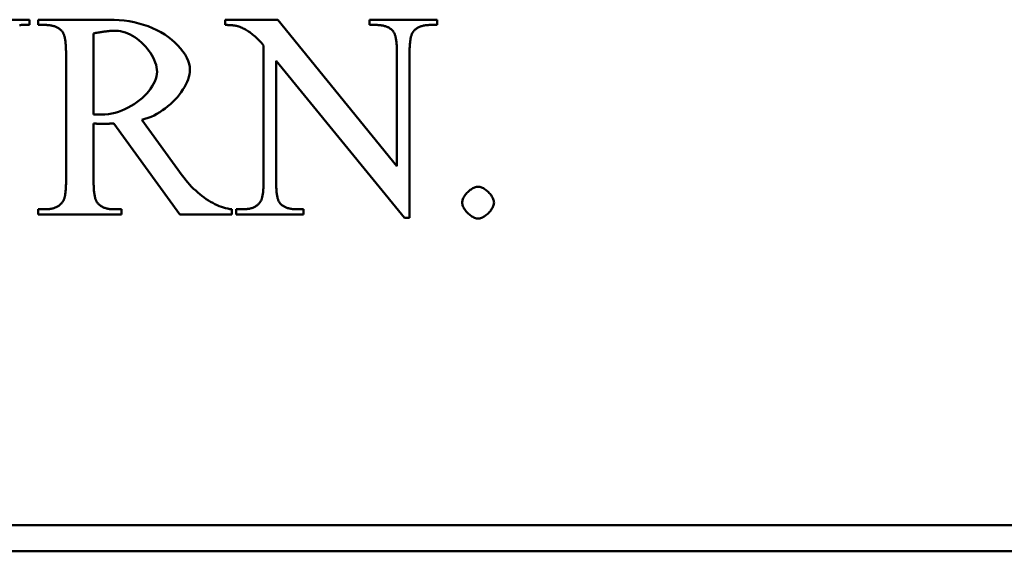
# Model space of a CAD drawing. Header units: millimetres. Extents: x 163 to 2699, y 224 to 730.
# Tile 17 of 168: x 220.82 to 228.41, y 436.52 to 440.61. Entities that reach past the tile are written whole.
import ezdxf

# ---------------------------------------------------------------- set-up
doc = ezdxf.new("R2010")
doc.units = ezdxf.units.MM
doc.layers.add('可見 (ISO)', color=7, linetype='Continuous', lineweight=50)

msp = doc.modelspace()

# ---------------------------------------------------------------- linework, layer by layer
at = {"layer": '可見 (ISO)'}
for p, q in [((220.3679, 440.6137), (220.8961, 440.6137)), ((220.8961, 440.6137), (220.8961, 440.5733)), ((220.9623, 440.6137), (221.5076, 440.6137)), ((220.9623, 440.5733), (220.9623, 440.6137)), ((222.4035, 440.5733), (222.4035, 440.6137)), ((222.4035, 440.6137), (222.8079, 440.6137)), ((222.8079, 440.6137), (223.727, 439.4875)), ((223.515, 440.6137), (224.0358, 440.6137)), ((223.515, 440.5733), (223.515, 440.6137)), ((224.0358, 440.6137), (224.0358, 440.5733)), ((220.8961, 440.5733), (220.8397, 440.5733)), ((221.0186, 440.5733), (220.9623, 440.5733)), ((223.5664, 440.5733), (223.515, 440.5733)), ((224.0358, 440.5733), (223.9831, 440.5733)), ((221.3887, 440.5083), (221.3887, 439.8846)), ((222.6988, 439.3735), (222.6988, 440.4164)), ((221.1767, 439.3797), (221.1767, 440.3478)), ((222.7956, 440.2976), (222.7956, 439.3735)), ((223.7846, 439.0892), (222.7956, 440.2976)), ((223.727, 439.4875), (223.727, 440.3539)), ((223.8238, 440.3539), (223.8238, 439.0892)), ((221.7613, 439.8441), (222.0726, 439.414)), ((221.3887, 439.8147), (221.3887, 439.3797)), ((222.053, 439.1137), (221.5444, 439.8147)), ((220.9623, 439.1542), (221.0186, 439.1542)), ((220.9623, 439.1137), (220.9623, 439.1542)), ((221.5444, 439.1542), (221.6032, 439.1542)), ((221.6032, 439.1542), (221.6032, 439.1137)), ((222.4537, 439.1542), (222.4537, 439.1137)), ((222.4868, 439.1542), (222.5383, 439.1542)), ((222.4868, 439.1137), (222.4868, 439.1542)), ((222.9549, 439.1542), (223.0076, 439.1542)), ((223.0076, 439.1542), (223.0076, 439.1137)), ((221.6032, 439.1137), (220.9623, 439.1137)), ((222.4537, 439.1137), (222.053, 439.1137)), ((223.0076, 439.1137), (222.4868, 439.1137)), ((223.8238, 439.0892), (223.7846, 439.0892)), ((203.6645, 436.7216), (259.6645, 436.7216)), ((259.6645, 436.5216), (203.6645, 436.5216))]:
    msp.add_line(p, q, dxfattribs=at)
at = {"layer": '可見 (ISO)', "flags": 128}
for points in [[(221.5076, 440.6137), (221.5473, 440.613), (221.5866, 440.6107), (221.6255, 440.6069), (221.6638, 440.6014), (221.7015, 440.5943), (221.7383, 440.5855), (221.7743, 440.5751), (221.8093, 440.563), (221.8432, 440.5493), (221.8758, 440.5341), (221.9071, 440.5174), (221.9369, 440.4994), (221.9651, 440.4801), (221.9916, 440.4595), (222.0162, 440.438), (222.0388, 440.4156), (222.0593, 440.3925), (222.0776, 440.3688), (222.0934, 440.3448), (222.1067, 440.3207), (222.1173, 440.2967), (222.125, 440.273), (222.1298, 440.2499), (222.1314, 440.2277)], [(220.8397, 440.5733), (220.8324, 440.5732), (220.8253, 440.5728), (220.8183, 440.5721)], [(221.1461, 440.5243), (221.1425, 440.5283), (221.1387, 440.5321), (221.1347, 440.5358), (221.1306, 440.5393), (221.1264, 440.5426), (221.122, 440.5457), (221.1175, 440.5487), (221.1129, 440.5515), (221.1081, 440.5542), (221.1031, 440.5566), (221.098, 440.5589), (221.0928, 440.561), (221.0874, 440.563), (221.0819, 440.5648), (221.0762, 440.5664), (221.0704, 440.5679), (221.0644, 440.5691), (221.0583, 440.5702), (221.0521, 440.5712), (221.0457, 440.5719), (221.0391, 440.5725), (221.0325, 440.573), (221.0256, 440.5732), (221.0186, 440.5733)], [(221.1767, 440.3478), (221.1767, 440.3595), (221.1765, 440.3708), (221.1763, 440.3817), (221.1759, 440.3922), (221.1754, 440.4024), (221.1748, 440.4121), (221.1741, 440.4216), (221.1733, 440.4306), (221.1724, 440.4393), (221.1714, 440.4476), (221.1703, 440.4555), (221.1691, 440.463), (221.1677, 440.4702), (221.1663, 440.477), (221.1648, 440.4834), (221.1631, 440.4894), (221.1614, 440.4951), (221.1595, 440.5004), (221.1575, 440.5053), (221.1555, 440.5098), (221.1533, 440.514), (221.151, 440.5178), (221.1486, 440.5212), (221.1461, 440.5243)], [(221.5603, 440.5292), (221.5549, 440.5291), (221.5494, 440.529), (221.5437, 440.5289), (221.5378, 440.5286), (221.5318, 440.5283), (221.5257, 440.5279), (221.5194, 440.5274), (221.5129, 440.5269), (221.5063, 440.5263), (221.4996, 440.5256), (221.4926, 440.5248), (221.4856, 440.524), (221.4783, 440.5231), (221.471, 440.5221), (221.4634, 440.521), (221.4557, 440.5199), (221.4479, 440.5187), (221.4399, 440.5175), (221.4318, 440.5161), (221.4235, 440.5147), (221.415, 440.5132), (221.4064, 440.5117), (221.3977, 440.51), (221.3887, 440.5083)], [(221.8777, 440.213), (221.8768, 440.2308), (221.8742, 440.2488), (221.87, 440.2671), (221.8642, 440.2854), (221.8569, 440.3037), (221.8483, 440.3219), (221.8384, 440.3399), (221.8273, 440.3576), (221.8151, 440.375), (221.8019, 440.3919), (221.7878, 440.4082), (221.7728, 440.4239), (221.7571, 440.4389), (221.7407, 440.4531), (221.7237, 440.4663), (221.7063, 440.4785), (221.6885, 440.4897), (221.6704, 440.4996), (221.6521, 440.5083), (221.6336, 440.5155), (221.6151, 440.5214), (221.5967, 440.5257), (221.5784, 440.5283), (221.5603, 440.5292)], [(222.5003, 440.5635), (222.4976, 440.5643), (222.4947, 440.5651), (222.4918, 440.5658), (222.4887, 440.5665), (222.4856, 440.5672), (222.4823, 440.5678), (222.4789, 440.5684), (222.4753, 440.5689), (222.4717, 440.5695), (222.468, 440.57), (222.4641, 440.5704), (222.4601, 440.5708), (222.456, 440.5712), (222.4518, 440.5716), (222.4475, 440.5719), (222.4431, 440.5722), (222.4385, 440.5725), (222.4339, 440.5727), (222.4291, 440.5729), (222.4242, 440.573), (222.4192, 440.5731), (222.414, 440.5732), (222.4088, 440.5733), (222.4035, 440.5733)], [(222.6988, 440.4164), (222.6907, 440.4259), (222.6825, 440.4352), (222.6743, 440.4441), (222.6661, 440.4527), (222.6579, 440.461), (222.6497, 440.4691), (222.6414, 440.4768), (222.6332, 440.4842), (222.6249, 440.4914), (222.6166, 440.4983), (222.6083, 440.5048), (222.6, 440.5111), (222.5917, 440.5171), (222.5834, 440.5228), (222.575, 440.5282), (222.5667, 440.5333), (222.5584, 440.5381), (222.5501, 440.5426), (222.5417, 440.5468), (222.5334, 440.5507), (222.5251, 440.5544), (222.5168, 440.5577), (222.5085, 440.5607), (222.5003, 440.5635)], [(223.6963, 440.5267), (223.6928, 440.5305), (223.6891, 440.5342), (223.6852, 440.5376), (223.6812, 440.541), (223.677, 440.5441), (223.6726, 440.5471), (223.6681, 440.5499), (223.6634, 440.5526), (223.6585, 440.5551), (223.6535, 440.5575), (223.6484, 440.5596), (223.643, 440.5617), (223.6375, 440.5635), (223.6319, 440.5652), (223.6261, 440.5668), (223.6201, 440.5681), (223.6139, 440.5693), (223.6076, 440.5704), (223.6012, 440.5713), (223.5946, 440.572), (223.5878, 440.5726), (223.5808, 440.573), (223.5737, 440.5732), (223.5664, 440.5733)], [(223.727, 440.3539), (223.7269, 440.3653), (223.7268, 440.3763), (223.7265, 440.3869), (223.7261, 440.3972), (223.7257, 440.4071), (223.7251, 440.4167), (223.7244, 440.4259), (223.7236, 440.4347), (223.7227, 440.4431), (223.7217, 440.4513), (223.7205, 440.459), (223.7193, 440.4664), (223.718, 440.4734), (223.7166, 440.4801), (223.715, 440.4863), (223.7134, 440.4923), (223.7116, 440.4979), (223.7097, 440.5031), (223.7078, 440.5079), (223.7057, 440.5124), (223.7035, 440.5165), (223.7012, 440.5203), (223.6988, 440.5237), (223.6963, 440.5267)], [(223.9831, 440.5733), (223.9752, 440.5732), (223.9676, 440.5729), (223.9601, 440.5724), (223.9528, 440.5717), (223.9457, 440.5708), (223.9388, 440.5697), (223.9321, 440.5684), (223.9256, 440.5669), (223.9193, 440.5652), (223.9132, 440.5633), (223.9073, 440.5612), (223.9016, 440.5589), (223.8961, 440.5564), (223.8908, 440.5537), (223.8856, 440.5508), (223.8807, 440.5477), (223.876, 440.5444), (223.8714, 440.5409), (223.8671, 440.5372), (223.8629, 440.5333), (223.859, 440.5292), (223.8552, 440.5249), (223.8517, 440.5204), (223.8483, 440.5157)], [(223.8483, 440.5157), (223.8463, 440.5126), (223.8444, 440.5091), (223.8426, 440.5054), (223.8408, 440.5013), (223.8392, 440.497), (223.8376, 440.4923), (223.8361, 440.4873), (223.8347, 440.4819), (223.8334, 440.4763), (223.8321, 440.4703), (223.831, 440.4641), (223.8299, 440.4575), (223.8289, 440.4506), (223.828, 440.4434), (223.8272, 440.4359), (223.8265, 440.428), (223.8259, 440.4199), (223.8253, 440.4114), (223.8249, 440.4026), (223.8245, 440.3935), (223.8242, 440.3841), (223.824, 440.3743), (223.8238, 440.3643), (223.8238, 440.3539)], [(222.1314, 440.2277), (222.1305, 440.2101), (222.1277, 440.1919), (222.1233, 440.1732), (222.1172, 440.1541), (222.1095, 440.1348), (222.1003, 440.1152), (222.0896, 440.0956), (222.0777, 440.076), (222.0644, 440.0565), (222.0499, 440.0372), (222.0343, 440.0182), (222.0176, 439.9996), (221.9999, 439.9815), (221.9813, 439.9641), (221.9619, 439.9473), (221.9417, 439.9313), (221.9208, 439.9162), (221.8993, 439.9022), (221.8772, 439.8892), (221.8547, 439.8774), (221.8317, 439.8669), (221.8085, 439.8578), (221.785, 439.8502), (221.7613, 439.8441)], [(221.45, 439.8833), (221.4765, 439.8843), (221.503, 439.8871), (221.5293, 439.8916), (221.5553, 439.8978), (221.581, 439.9055), (221.6063, 439.9147), (221.631, 439.9252), (221.6551, 439.937), (221.6785, 439.9498), (221.7011, 439.9638), (221.7227, 439.9787), (221.7434, 439.9944), (221.7629, 440.0109), (221.7812, 440.028), (221.7983, 440.0457), (221.8139, 440.0638), (221.8281, 440.0823), (221.8407, 440.101), (221.8516, 440.1199), (221.8608, 440.1388), (221.868, 440.1577), (221.8733, 440.1764), (221.8766, 440.1949), (221.8777, 440.213)], [(221.3887, 439.8846), (221.3914, 439.8846), (221.3941, 439.8846), (221.397, 439.8845), (221.3998, 439.8845), (221.4028, 439.8844), (221.4057, 439.8844), (221.4087, 439.8843), (221.4117, 439.8843), (221.4147, 439.8842), (221.4177, 439.8841), (221.4206, 439.884), (221.4235, 439.884), (221.4264, 439.8839), (221.4291, 439.8838), (221.4318, 439.8837), (221.4344, 439.8837), (221.4369, 439.8836), (221.4392, 439.8835), (221.4415, 439.8835), (221.4435, 439.8834), (221.4454, 439.8834), (221.4472, 439.8834), (221.4487, 439.8834), (221.45, 439.8833)], [(221.4537, 439.8123), (221.4518, 439.8123), (221.4497, 439.8123), (221.4474, 439.8123), (221.445, 439.8124), (221.4424, 439.8124), (221.4398, 439.8125), (221.437, 439.8126), (221.4341, 439.8126), (221.4312, 439.8127), (221.4282, 439.8128), (221.4252, 439.8129), (221.4221, 439.813), (221.4191, 439.8132), (221.416, 439.8133), (221.413, 439.8134), (221.4099, 439.8135), (221.407, 439.8137), (221.4041, 439.8138), (221.4012, 439.814), (221.3985, 439.8141), (221.3959, 439.8143), (221.3933, 439.8144), (221.391, 439.8146), (221.3887, 439.8147)], [(221.5444, 439.8147), (221.5397, 439.8145), (221.5351, 439.8143), (221.5306, 439.8141), (221.5262, 439.814), (221.5219, 439.8138), (221.5176, 439.8136), (221.5134, 439.8135), (221.5092, 439.8134), (221.5052, 439.8132), (221.5012, 439.8131), (221.4973, 439.813), (221.4935, 439.8129), (221.4898, 439.8128), (221.4861, 439.8127), (221.4825, 439.8126), (221.479, 439.8125), (221.4756, 439.8125), (221.4722, 439.8124), (221.469, 439.8124), (221.4657, 439.8123), (221.4626, 439.8123), (221.4596, 439.8123), (221.4566, 439.8123), (221.4537, 439.8123)], [(222.0726, 439.414), (222.0861, 439.3957), (222.1001, 439.378), (222.1145, 439.3608), (222.1293, 439.3442), (222.1444, 439.3282), (222.1599, 439.3127), (222.1756, 439.2979), (222.1915, 439.2837), (222.2077, 439.2702), (222.224, 439.2573), (222.2405, 439.2451), (222.2572, 439.2335), (222.2739, 439.2227), (222.2906, 439.2126), (222.3074, 439.2032), (222.3241, 439.1946), (222.3408, 439.1867), (222.3574, 439.1796), (222.3739, 439.1733), (222.3903, 439.1678), (222.4065, 439.1631), (222.4225, 439.1593), (222.4382, 439.1563), (222.4537, 439.1542)], [(221.1535, 439.2167), (221.1554, 439.2197), (221.1572, 439.2231), (221.1589, 439.2267), (221.1606, 439.2307), (221.1621, 439.2351), (221.1636, 439.2397), (221.1651, 439.2447), (221.1664, 439.25), (221.1676, 439.2557), (221.1688, 439.2617), (221.1699, 439.268), (221.1709, 439.2746), (221.1718, 439.2815), (221.1727, 439.2888), (221.1735, 439.2964), (221.1741, 439.3044), (221.1748, 439.3126), (221.1753, 439.3212), (221.1757, 439.3302), (221.1761, 439.3394), (221.1764, 439.349), (221.1766, 439.3589), (221.1767, 439.3691), (221.1767, 439.3797)], [(221.3887, 439.3797), (221.3888, 439.368), (221.389, 439.3567), (221.3892, 439.3458), (221.3896, 439.3353), (221.3901, 439.3251), (221.3907, 439.3153), (221.3914, 439.3059), (221.3921, 439.2969), (221.3931, 439.2882), (221.3941, 439.2799), (221.3952, 439.272), (221.3964, 439.2645), (221.3977, 439.2573), (221.3992, 439.2505), (221.4007, 439.2441), (221.4024, 439.2381), (221.4041, 439.2324), (221.406, 439.2271), (221.4079, 439.2222), (221.41, 439.2176), (221.4122, 439.2135), (221.4145, 439.2097), (221.4169, 439.2062), (221.4194, 439.2032)], [(222.6743, 439.2118), (222.6763, 439.2149), (222.6782, 439.2183), (222.68, 439.2221), (222.6818, 439.2261), (222.6834, 439.2305), (222.685, 439.2352), (222.6865, 439.2402), (222.6879, 439.2455), (222.6892, 439.2512), (222.6905, 439.2571), (222.6916, 439.2634), (222.6927, 439.27), (222.6936, 439.2769), (222.6945, 439.2841), (222.6953, 439.2916), (222.6961, 439.2995), (222.6967, 439.3076), (222.6973, 439.3161), (222.6977, 439.3249), (222.6981, 439.334), (222.6984, 439.3434), (222.6986, 439.3531), (222.6988, 439.3632), (222.6988, 439.3735)], [(222.7956, 439.3735), (222.7957, 439.3622), (222.7958, 439.3512), (222.7961, 439.3406), (222.7964, 439.3303), (222.7969, 439.3204), (222.7974, 439.3108), (222.7981, 439.3016), (222.7989, 439.2928), (222.7997, 439.2843), (222.8007, 439.2762), (222.8018, 439.2685), (222.803, 439.2611), (222.8042, 439.2541), (222.8056, 439.2474), (222.8071, 439.2411), (222.8087, 439.2352), (222.8104, 439.2296), (222.8122, 439.2244), (222.814, 439.2196), (222.816, 439.2151), (222.8181, 439.211), (222.8203, 439.2072), (222.8226, 439.2038), (222.825, 439.2008)], [(224.2294, 439.2057), (224.2298, 439.2122), (224.2309, 439.2189), (224.2326, 439.2257), (224.235, 439.2326), (224.238, 439.2396), (224.2415, 439.2465), (224.2455, 439.2534), (224.25, 439.2603), (224.255, 439.267), (224.2603, 439.2736), (224.2659, 439.2801), (224.2719, 439.2862), (224.2781, 439.2921), (224.2845, 439.2977), (224.2911, 439.303), (224.2979, 439.3079), (224.3047, 439.3123), (224.3116, 439.3163), (224.3186, 439.3198), (224.3255, 439.3227), (224.3323, 439.325), (224.339, 439.3268), (224.3456, 439.3278), (224.352, 439.3282)], [(224.352, 439.3282), (224.3585, 439.3278), (224.3652, 439.3268), (224.372, 439.325), (224.3789, 439.3226), (224.3859, 439.3196), (224.3928, 439.3161), (224.3998, 439.3121), (224.4066, 439.3076), (224.4134, 439.3027), (224.42, 439.2974), (224.4264, 439.2917), (224.4326, 439.2858), (224.4385, 439.2796), (224.4441, 439.2731), (224.4493, 439.2665), (224.4542, 439.2598), (224.4586, 439.2529), (224.4626, 439.246), (224.4661, 439.2391), (224.469, 439.2322), (224.4714, 439.2253), (224.4731, 439.2186), (224.4742, 439.212), (224.4745, 439.2057)], [(221.0186, 439.1542), (221.0264, 439.1543), (221.034, 439.1546), (221.0414, 439.1552), (221.0486, 439.1559), (221.0556, 439.1569), (221.0625, 439.1581), (221.0691, 439.1595), (221.0756, 439.1611), (221.0818, 439.163), (221.0879, 439.165), (221.0938, 439.1673), (221.0995, 439.1698), (221.1051, 439.1725), (221.1104, 439.1754), (221.1155, 439.1786), (221.1205, 439.182), (221.1253, 439.1855), (221.1299, 439.1893), (221.1343, 439.1934), (221.1385, 439.1976), (221.1425, 439.202), (221.1463, 439.2067), (221.15, 439.2116), (221.1535, 439.2167)], [(221.4194, 439.2032), (221.4229, 439.1992), (221.4266, 439.1954), (221.4304, 439.1917), (221.4344, 439.1882), (221.4386, 439.1849), (221.4428, 439.1818), (221.4472, 439.1788), (221.4518, 439.176), (221.4565, 439.1733), (221.4613, 439.1709), (221.4663, 439.1686), (221.4715, 439.1664), (221.4767, 439.1645), (221.4822, 439.1627), (221.4877, 439.1611), (221.4935, 439.1596), (221.4993, 439.1584), (221.5053, 439.1572), (221.5115, 439.1563), (221.5178, 439.1555), (221.5242, 439.1549), (221.5308, 439.1545), (221.5375, 439.1543), (221.5444, 439.1542)], [(222.5383, 439.1542), (222.5462, 439.1543), (222.554, 439.1546), (222.5616, 439.1551), (222.5689, 439.1558), (222.5761, 439.1567), (222.5831, 439.1578), (222.5898, 439.1591), (222.5964, 439.1606), (222.6028, 439.1623), (222.6089, 439.1642), (222.6149, 439.1663), (222.6207, 439.1686), (222.6262, 439.1711), (222.6316, 439.1738), (222.6368, 439.1767), (222.6417, 439.1798), (222.6465, 439.1831), (222.6511, 439.1866), (222.6554, 439.1903), (222.6596, 439.1942), (222.6636, 439.1983), (222.6673, 439.2026), (222.6709, 439.2071), (222.6743, 439.2118)], [(222.825, 439.2008), (222.8287, 439.197), (222.8325, 439.1933), (222.8364, 439.1898), (222.8405, 439.1865), (222.8448, 439.1834), (222.8492, 439.1804), (222.8538, 439.1775), (222.8585, 439.1749), (222.8634, 439.1724), (222.8684, 439.17), (222.8736, 439.1678), (222.8789, 439.1658), (222.8844, 439.164), (222.8901, 439.1623), (222.8959, 439.1607), (222.9018, 439.1594), (222.9079, 439.1581), (222.9142, 439.1571), (222.9206, 439.1562), (222.9271, 439.1555), (222.9339, 439.1549), (222.9407, 439.1545), (222.9477, 439.1543), (222.9549, 439.1542)], [(224.352, 439.0831), (224.3456, 439.0835), (224.339, 439.0846), (224.3323, 439.0863), (224.3255, 439.0887), (224.3186, 439.0917), (224.3116, 439.0952), (224.3047, 439.0992), (224.2979, 439.1037), (224.2911, 439.1086), (224.2845, 439.1139), (224.2781, 439.1196), (224.2719, 439.1255), (224.2659, 439.1317), (224.2603, 439.1382), (224.255, 439.1448), (224.25, 439.1515), (224.2455, 439.1584), (224.2415, 439.1653), (224.238, 439.1722), (224.235, 439.1791), (224.2326, 439.186), (224.2309, 439.1927), (224.2298, 439.1993), (224.2294, 439.2057)], [(224.4745, 439.2057), (224.4742, 439.1993), (224.4731, 439.1927), (224.4713, 439.186), (224.4689, 439.1791), (224.466, 439.1722), (224.4624, 439.1653), (224.4584, 439.1584), (224.4539, 439.1515), (224.449, 439.1448), (224.4437, 439.1382), (224.438, 439.1317), (224.4321, 439.1255), (224.4259, 439.1196), (224.4194, 439.1139), (224.4128, 439.1086), (224.4061, 439.1037), (224.3992, 439.0992), (224.3923, 439.0952), (224.3854, 439.0917), (224.3785, 439.0887), (224.3717, 439.0863), (224.3649, 439.0846), (224.3584, 439.0835), (224.352, 439.0831)]]:
    msp.add_lwpolyline(points, dxfattribs=at)

doc.saveas('drawing.dxf')
